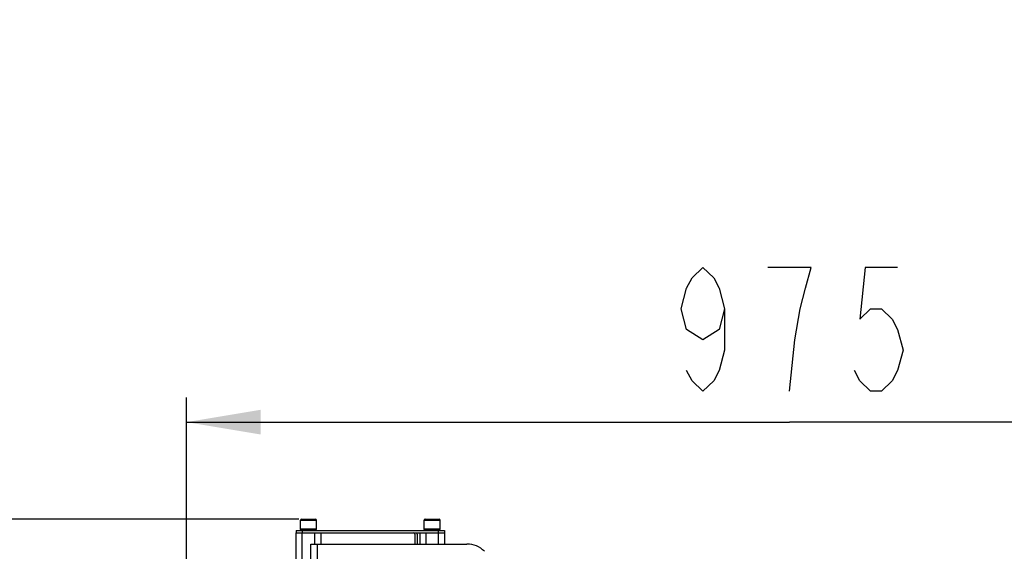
# Model space of a CAD drawing. Header units: millimetres. Extents: x 0 to 11890, y 0 to 8410.
# Tile 82 of 86: x 7165 to 7962, y 7220 to 7650. Entities that reach past the tile are written whole.
import ezdxf

# ---------------------------------------------------------------- set-up
doc = ezdxf.new("R2010")
doc.units = ezdxf.units.MM
doc.header["$LTSCALE"] = 653.95
doc.layers.get('0').update_dxf_attribs({"linetype": 'CONTINUOUS'})
for name, color, linetype in [('204101000043_DXF_DIMENSION', 7, 'CONTINUOUS'), ('304103000024DXF_CONTINUOUS_LINE', 7, 'CONTINUOUS'), ('304105000044DXF_CONTINUOUS_LINE', 7, 'CONTINUOUS'), ('304105000047DXF_CONTINUOUS_LINE', 7, 'CONTINUOUS'), ('501023000231DXF_CONTINUOUS_LINE', 7, 'CONTINUOUS'), ('604006000004DXF_CONTINUOUS_LINE', 7, 'CONTINUOUS'), ('R70-2000运动范围_DXF_DIMENSION', 7, 'CONTINUOUS')]:
    doc.layers.add(name, color=color, linetype=linetype)
doc.styles.get("Standard").update_dxf_attribs({"font": 'txt', "width": 0.7})
doc.dimstyles.new('DIMSTYLE_10', dxfattribs={"dimtxt": 100, "dimasz": 60, "dimexe": 2, "dimexo": 0.2, "dimgap": 2.5, "dimtad": 1, "dimdec": 1, "dimdsep": 46, "dimtxsty": 'Standard', "dimblk": '_FILLED', "dimblk1": '_FILLED', "dimblk2": '_FILLED', "dimcen": 0.09, "dimclrt": 5, "dimazin": 2, "dimtp": 0.1, "dimtm": 0.1, "dimtfac": 1, "dimtdec": 1, "dimtofl": 0, "dimtmove": 0, "dimatfit": 3, "dimldrblk": '_FILLED', "dimfxl": 0, "dimtolj": 1, "dimarcsym": 0})
doc.dimstyles.new('DIMSTYLE_4', dxfattribs={"dimtxt": 100, "dimasz": 60, "dimexe": 2, "dimexo": 0.2, "dimgap": 2.5, "dimtad": 1, "dimdec": 1, "dimdsep": 46, "dimtxsty": 'Standard', "dimblk": '_FILLED', "dimblk1": '_FILLED', "dimblk2": '_FILLED', "dimcen": 0.09, "dimclrt": 5, "dimazin": 2, "dimtp": 0.01, "dimtm": 0.01, "dimtfac": 1, "dimtdec": 1, "dimtofl": 0, "dimtmove": 0, "dimatfit": 3, "dimldrblk": '_FILLED', "dimfxl": 0, "dimtolj": 1, "dimarcsym": 0})
doc.dimstyles.new('DIMSTYLE_7', dxfattribs={"dimtxt": 100, "dimasz": 60, "dimexe": 2, "dimexo": 0.2, "dimgap": 2.5, "dimtad": 1, "dimdec": 10, "dimdsep": 46, "dimtxsty": 'Standard', "dimblk": '_FILLED', "dimblk1": '_FILLED', "dimblk2": '_FILLED', "dimcen": 0.09, "dimclrt": 5, "dimazin": 2, "dimtp": 0.01, "dimtm": 0.01, "dimtfac": 1, "dimtdec": 10, "dimtofl": 0, "dimtmove": 0, "dimatfit": 3, "dimldrblk": '_FILLED', "dimfxl": 0, "dimtolj": 1, "dimarcsym": 0})
doc.dimstyles.new('DIMSTYLE_8', dxfattribs={"dimtxt": 100, "dimasz": 60, "dimexe": 2, "dimexo": 0.2, "dimgap": 2.5, "dimtad": 0, "dimtih": 1, "dimtoh": 1, "dimdec": 1, "dimdsep": 46, "dimtxsty": 'Standard', "dimblk": '_FILLED', "dimblk1": '_FILLED', "dimblk2": '_FILLED', "dimcen": 0.09, "dimclrt": 5, "dimazin": 2, "dimtp": 0.1, "dimtm": 0.1, "dimtfac": 1, "dimtdec": 1, "dimtofl": 0, "dimtmove": 0, "dimatfit": 3, "dimldrblk": '_FILLED', "dimfxl": 0, "dimtolj": 1, "dimarcsym": 0})

# ---------------------------------------------------------------- blocks, each defined once
blk = doc.blocks.new('_FILLED')
at = {"color": 0, "linetype": 'ByBlock'}
blk.add_solid([(0, 0), (-1, 0.167), (-1, -0.167)], dxfattribs=at)
blk = doc.blocks.new('*D10')
at = {"layer": 'R70-2000运动范围_DXF_DIMENSION', "color": 2, "linetype": 'Continuous'}
for p, q in [((6634.54, 7148.28), (6634.54, 7630.14)), ((7391.24, 7246.38), (6614.54, 7246.38)), ((6634.54, 7246.38), (6634.54, 7148.28)), ((6634.54, 7050.18), (6634.54, 7148.28)), ((7187.93, 7050.18), (6614.54, 7050.18))]:
    blk.add_line(p, q, dxfattribs=at)
at = {"layer": 'R70-2000运动范围_DXF_DIMENSION', "color": 2, "linetype": 'Continuous', "xscale": 60, "yscale": 60, "zscale": 60}
for p, rotation in [((6634.54, 7246.38), 90), ((6634.54, 7050.18), 270)]:
    blk.add_blockref('_FILLED', p, dxfattribs=dict(at, rotation=rotation))
blk = doc.blocks.new('*D15')
at = {"layer": '204101000043_DXF_DIMENSION', "color": 2, "linetype": 'Continuous'}
for p, q in [((7300.44, 6954.44), (7300.44, 7344.84)), ((8275.44, 7182.64), (8275.44, 7344.84)), ((7300.44, 7324.84), (7787.94, 7324.84)), ((8275.44, 7324.84), (7787.94, 7324.84))]:
    blk.add_line(p, q, dxfattribs=at)
at = {"layer": '204101000043_DXF_DIMENSION', "color": 2, "linetype": 'Continuous', "xscale": 60, "yscale": 60, "zscale": 60, "rotation": 180}
blk.add_blockref('_FILLED', (7300.44, 7324.84), dxfattribs=at)
at = {"layer": '204101000043_DXF_DIMENSION', "color": 2, "linetype": 'Continuous', "xscale": 60, "yscale": 60, "zscale": 60}
blk.add_blockref('_FILLED', (8275.44, 7324.84), dxfattribs=at)
blk = doc.blocks.new('*D25')
at = {"layer": '204101000043_DXF_DIMENSION', "color": 2, "linetype": 'Continuous'}
blk.add_line((7302.44, 7837.54), (9399.96, 7837.54), dxfattribs=at)
blk = doc.blocks.new('*D32')
at = {"layer": '204101000043_DXF_DIMENSION', "color": 2, "linetype": 'Continuous'}
for p, q in [((7302.44, 7837.54), (10002.25, 7837.54)), ((9982.25, 7837.54), (9982.25, 6097.59)), ((9982.25, 4357.64), (9982.25, 6097.59)), ((7917.62, 4357.64), (10002.25, 4357.64))]:
    blk.add_line(p, q, dxfattribs=at)
at = {"layer": '204101000043_DXF_DIMENSION', "color": 2, "linetype": 'Continuous', "xscale": 60, "yscale": 60, "zscale": 60}
for p, rotation in [((9982.25, 7837.54), 90), ((9982.25, 4357.64), 270)]:
    blk.add_blockref('_FILLED', p, dxfattribs=dict(at, rotation=rotation))

msp = doc.modelspace()

# ---------------------------------------------------------------- linework, layer by layer
at = {"color": 2, "linetype": 'Continuous'}
msp.add_arc((7300.437, 5970.181), 1867.359, 315, 180, dxfattribs=at)
at = {"layer": '204101000043_DXF_DIMENSION', "color": 5, "linetype": 'Continuous'}
for points in [[(7735.437, 7416.511), (7731.062, 7399.845), (7717.937, 7391.511), (7704.812, 7399.845), (7700.438, 7416.511), (7704.812, 7433.179), (7709.187, 7441.512), (7717.937, 7449.845), (7726.687, 7441.512), (7731.062, 7433.179), (7735.437, 7416.511), (7735.437, 7383.178), (7731.062, 7366.511), (7726.687, 7358.178), (7717.937, 7349.845), (7709.187, 7358.178), (7704.812, 7366.511)], [(7787.937, 7349.845), (7792.312, 7391.511), (7796.688, 7416.511), (7801.062, 7433.179), (7805.437, 7449.845), (7770.437, 7449.845)], [(7875.437, 7449.845), (7849.187, 7449.845), (7844.812, 7408.178), (7853.562, 7416.511), (7862.313, 7416.511), (7871.062, 7408.178), (7875.437, 7399.845), (7879.812, 7383.178), (7875.437, 7366.511), (7871.062, 7358.178), (7862.313, 7349.845), (7853.562, 7349.845), (7844.812, 7358.178), (7840.438, 7366.511)]]:
    msp.add_lwpolyline(points, dxfattribs=at)
at = {"layer": '304103000024DXF_CONTINUOUS_LINE', "color": 7, "linetype": 'Continuous'}
for p, q in [((7388.937, 7209.548), (7388.937, 7235.181)), ((7388.937, 7235.181), (7403.937, 7235.181)), ((7408.937, 7235.181), (7408.937, 7226.181)), ((7488.937, 7235.181), (7488.937, 7226.181)), ((7493.937, 7235.181), (7508.937, 7235.181)), ((7508.937, 7235.181), (7508.937, 7226.181))]:
    msp.add_line(p, q, dxfattribs=at)
at = {"layer": '304103000024DXF_CONTINUOUS_LINE', "color": 9, "linetype": 'Continuous'}
for p, q in [((7393.937, 7209.548), (7393.937, 7235.181)), ((7403.937, 7235.181), (7403.937, 7226.181)), ((7493.937, 7235.181), (7493.937, 7226.181)), ((7503.937, 7235.181), (7503.937, 7226.181))]:
    msp.add_line(p, q, dxfattribs=at)
at = {"layer": '304105000044DXF_CONTINUOUS_LINE', "color": 7, "linetype": 'Continuous'}
for p, q in [((7388.937, 7237.181), (7388.937, 7235.181)), ((7388.937, 7237.181), (7508.937, 7237.181)), ((7388.937, 7235.181), (7508.937, 7235.181)), ((7484.937, 7234.181), (7484.937, 7226.181)), ((7486.937, 7234.181), (7486.937, 7226.181)), ((7508.937, 7237.181), (7508.937, 7235.181))]:
    msp.add_line(p, q, dxfattribs=at)
at = {"layer": '304105000044DXF_CONTINUOUS_LINE', "color": 9, "linetype": 'Continuous'}
for p, q in [((7393.937, 7237.181), (7393.937, 7235.181)), ((7503.937, 7237.181), (7503.937, 7235.181))]:
    msp.add_line(p, q, dxfattribs=at)
at = {"layer": '304105000044DXF_CONTINUOUS_LINE', "color": 7, "linetype": 'Continuous'}
for radius, end in [(1, 90), (3, 19.620286)]:
    msp.add_arc((7483.937, 7234.181), radius, 0, end, dxfattribs=at)
at = {"layer": '304105000047DXF_CONTINUOUS_LINE', "color": 7, "linetype": 'Continuous'}
for p, q in [((7400.937, 7182.181), (7400.937, 7226.181)), ((7400.937, 7226.181), (7527.15, 7226.181))]:
    msp.add_line(p, q, dxfattribs=at)
at = {"layer": '304105000047DXF_CONTINUOUS_LINE', "color": 9, "linetype": 'Continuous'}
msp.add_line((7405.937, 7226.181), (7405.937, 7191.181), dxfattribs=at)
at = {"layer": '304105000047DXF_CONTINUOUS_LINE', "color": 7, "linetype": 'Continuous'}
msp.add_arc((7527.15, 7206.181), 20, 45, 90, dxfattribs=at)
at = {"layer": '501023000231DXF_CONTINUOUS_LINE', "color": 7, "linetype": 'Continuous'}
for p, q in [((7393.237, 7246.381), (7404.637, 7246.381)), ((7493.237, 7246.381), (7504.637, 7246.381)), ((7392.437, 7238.381), (7392.437, 7245.581)), ((7392.437, 7238.381), (7405.437, 7238.381)), ((7405.437, 7238.381), (7405.437, 7245.581)), ((7492.437, 7238.381), (7492.437, 7245.581)), ((7492.437, 7238.381), (7505.437, 7238.381)), ((7505.437, 7238.381), (7505.437, 7245.581))]:
    msp.add_line(p, q, dxfattribs=at)
at = {"layer": '501023000231DXF_CONTINUOUS_LINE', "color": 9, "linetype": 'Continuous'}
for p, q in [((7392.437, 7245.581), (7405.437, 7245.581)), ((7492.437, 7245.581), (7505.437, 7245.581))]:
    msp.add_line(p, q, dxfattribs=at)
at = {"layer": '501023000231DXF_CONTINUOUS_LINE', "color": 7, "linetype": 'Continuous'}
for centre, start, end in [((7393.237, 7245.581), 90, 180), ((7404.637, 7245.581), 0, 90), ((7493.237, 7245.581), 90, 180), ((7504.637, 7245.581), 0, 90)]:
    msp.add_arc(centre, 0.8, start, end, dxfattribs=at)
at = {"layer": '604006000004DXF_CONTINUOUS_LINE', "color": 7, "linetype": 'Continuous'}
for p, q in [((7392.437, 7238.338), (7392.593, 7238.381)), ((7392.754, 7237.181), (7392.437, 7238.338)), ((7392.437, 7238.338), (7405.437, 7238.338)), ((7405.121, 7237.181), (7405.437, 7238.338)), ((7405.437, 7238.338), (7405.282, 7238.381)), ((7492.437, 7238.338), (7492.593, 7238.381)), ((7492.754, 7237.181), (7492.437, 7238.338)), ((7492.437, 7238.338), (7505.437, 7238.338)), ((7505.121, 7237.181), (7505.437, 7238.338)), ((7505.437, 7238.338), (7505.282, 7238.381))]:
    msp.add_line(p, q, dxfattribs=at)

# ---------------------------------------------------------------- dimensions: what is measured, and where the dimension line sits
at = {"layer": '204101000043_DXF_DIMENSION', "color": 2, "linetype": 'Continuous'}
dim = msp.add_ordinate_dim(feature_location=(7302.437, 7837.54), offset=(2097.525, 0), dtype=0, origin=(7300.437, 5381.181), dimstyle='DIMSTYLE_8', override={"dimgap": 25.000324, "dimtad": 1, "dimtih": 0, "dimtoh": 0}, dxfattribs=at)
dim.commit()
dim.dimension.update_dxf_attribs({"geometry": '*D25', "text_midpoint": (9449.962, 7862.54)})
dim = msp.add_linear_dim(base=(9982.25, 4357.639), p1=(7302.237, 7837.54), p2=(7917.42, 4357.639), angle=270, dimstyle='DIMSTYLE_10', dxfattribs=at)
dim.commit()
dim.dimension.update_dxf_attribs({"geometry": '*D32', "text_midpoint": (9982.25, 5887.589), "dimtype": 160})
dim = msp.add_linear_dim(base=(8275.437, 7324.845), p1=(7300.437, 6954.241), p2=(8275.437, 7182.439), dimstyle='DIMSTYLE_7', dxfattribs=at)
dim.commit()
dim.dimension.update_dxf_attribs({"geometry": '*D15', "text_midpoint": (7682.937, 7324.845), "dimtype": 160})
at = {"layer": 'R70-2000运动范围_DXF_DIMENSION', "color": 2, "linetype": 'Continuous'}
dim = msp.add_linear_dim(base=(6634.544, 7246.381), p1=(7188.133, 7050.181), p2=(7391.437, 7246.381), angle=90, dimstyle='DIMSTYLE_4', dxfattribs=at)
dim.commit()
dim.dimension.update_dxf_attribs({"geometry": '*D10', "text_midpoint": (6634.544, 7280.139), "dimtype": 160})

doc.saveas('drawing.dxf')
